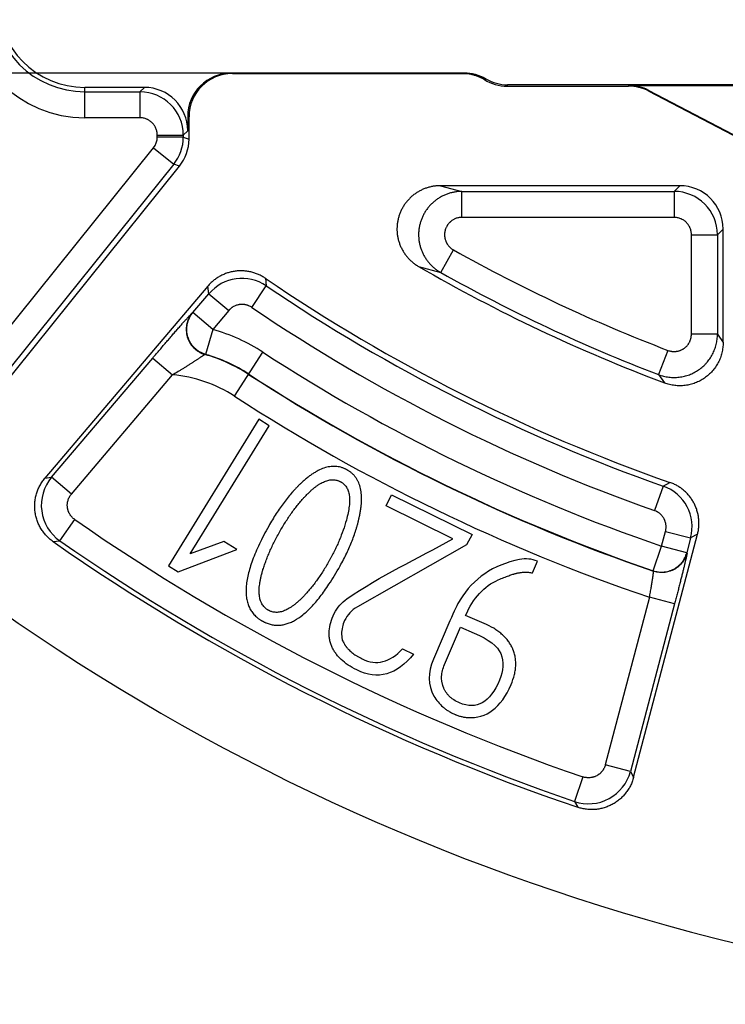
# Model space of a CAD drawing. Header units: millimetres. Extents: x 0 to 210, y 0 to 297.
# Tile 63 of 89: x 128.41 to 132.48, y 140.7 to 146.38. Entities that reach past the tile are written whole.
import ezdxf
from ezdxf.enums import TextEntityAlignment as Align

# ---------------------------------------------------------------- set-up
doc = ezdxf.new("R2010")
doc.units = ezdxf.units.MM
doc.header["$LTSCALE"] = 19.36
doc.layers.get('0').update_dxf_attribs({"linetype": 'CONTINUOUS'})
doc.layers.add('Z_DIM_2D', color=7, linetype='CONTINUOUS')
doc.styles.add('TEXTSTYLE_3', font='helveticaneueltw1g-ltcn.otf')
doc.styles.add('TEXTSTYLE_4', font='gdt', dxfattribs={"width": 0.7})
doc.dimstyles.new('DIMSTYLE_1', dxfattribs={"dimtxt": 2.1, "dimasz": 3.5, "dimexe": 1.5, "dimexo": 0, "dimgap": 0.525, "dimtad": 1, "dimlfac": 2, "dimdsep": 46, "dimtxsty": 'TEXTSTYLE_3', "dimblk": '_FILLED', "dimblk1": '_FILLED', "dimblk2": '_FILLED', "dimcen": 0.09, "dimclrt": 5, "dimazin": 2, "dimtol": 1, "dimtp": 0.15, "dimtm": 0.15, "dimtfac": 1, "dimtofl": 0, "dimtmove": 0, "dimatfit": 3, "dimldrblk": '_FILLED', "dimfxl": 0, "dimtolj": 1, "dimarcsym": 0})

# ---------------------------------------------------------------- blocks, each defined once
blk = doc.blocks.new('*D10')
at = {"layer": 'Z_DIM_2D', "color": 2, "linetype": 'Continuous', "transparency": 16777216}
for p, q in [((129.6329, 160.3251), (119.2996, 160.3251)), ((120.7996, 160.3251), (120.7996, 153.2001)), ((120.7996, 146.0751), (120.7996, 153.2001)), ((129.6329, 146.0751), (119.2996, 146.0751))]:
    blk.add_line(p, q, dxfattribs=at)
at = {"layer": 'Z_DIM_2D', "color": 5, "linetype": 'Continuous', "transparency": 16777216}
for s, height, style, p in [('0.15', 1.47, 'TEXTSTYLE_3', (119.9596, 156.5258)), ('`', 1.47, 'TEXTSTYLE_4', (119.9596, 153.9405)), ('28.5', 2.1, 'TEXTSTYLE_3', (120.2746, 150.6148))]:
    blk.add_text(s, height=height, rotation=90, dxfattribs=dict(at, style=style)).set_placement(p, align=Align.CENTER)
blk = doc.blocks.new('_FILLED')
at = {"color": 0, "linetype": 'ByBlock'}
blk.add_solid([(0, 0), (-1, 0.125), (-1, -0.125)], dxfattribs=at)
blk = doc.blocks.new('_NONE')

msp = doc.modelspace()

# ---------------------------------------------------------------- linework, layer by layer
at = {"color": 9, "linetype": 'Continuous'}
for p, q in [((129.6329, 146.0751), (129.6405, 146.0728)), ((131.0936, 146.0375), (131.1026, 146.0413)), ((131.228, 146.0076), (131.2253, 146.0001)), ((128.7904, 145.8171), (128.7904, 145.9925)), ((128.7904, 145.9671), (129.1075, 145.9671)), ((129.1075, 145.9671), (129.1329, 145.9925)), ((129.1075, 145.9671), (129.1075, 145.8171)), ((131.9258, 146.0001), (131.9266, 146.0035)), ((132.0426, 145.975), (132.0417, 145.9715)), ((129.1075, 145.8171), (128.7904, 145.8171)), ((129.3904, 145.8228), (129.3828, 145.8251)), ((129.3828, 145.7425), (129.3575, 145.7171)), ((129.2075, 145.7171), (129.3575, 145.7171)), ((129.2075, 145.706), (129.2075, 145.7171)), ((129.3575, 145.706), (129.2075, 145.706)), ((129.3575, 145.7171), (129.3575, 145.706)), ((129.3575, 145.706), (129.3904, 145.6945)), ((128.0119, 144.1825), (129.1855, 145.6434)), ((129.1855, 145.6434), (129.3024, 145.5495)), ((129.3024, 145.5495), (128.1289, 144.0886)), ((129.3354, 145.5379), (129.3024, 145.5495)), ((130.84, 145.4251), (130.9643, 145.3921)), ((130.9643, 145.3921), (132.188, 145.3921)), ((130.9643, 145.2421), (130.9643, 145.3921)), ((132.188, 145.3921), (132.2209, 145.4251)), ((132.188, 145.3921), (132.188, 145.2421)), ((132.188, 145.2421), (130.9643, 145.2421)), ((132.4709, 145.1751), (132.438, 145.1421)), ((132.288, 145.1421), (132.438, 145.1421)), ((132.288, 144.5681), (132.288, 145.1421)), ((132.438, 145.1421), (132.438, 144.5681)), ((130.8418, 144.9242), (130.9153, 145.055)), ((130.7147, 144.9588), (130.8418, 144.9242)), ((129.8306, 144.8905), (129.8359, 144.847)), ((129.5052, 144.8016), (129.4992, 144.8455)), ((129.7519, 144.7228), (129.8359, 144.847)), ((129.4129, 144.6928), (129.5052, 144.8016)), ((129.5052, 144.8016), (129.6196, 144.7047)), ((129.6196, 144.7047), (129.5273, 144.5958)), ((129.4096, 144.6918), (129.4129, 144.6928)), ((129.5273, 144.5958), (129.4129, 144.6928)), ((129.5273, 144.5958), (129.4857, 144.4517)), ((132.438, 144.5681), (132.288, 144.5681)), ((132.438, 144.5681), (132.4709, 144.5204)), ((132.1523, 144.4747), (132.0987, 144.3347)), ((128.5978, 143.7421), (129.1813, 144.4304)), ((129.1813, 144.4304), (129.2957, 144.3335)), ((129.4857, 144.4517), (129.4829, 144.4506)), ((129.6525, 144.2105), (129.8169, 144.4636)), ((128.7122, 143.6451), (129.2957, 144.3335)), ((132.0987, 144.3347), (132.1328, 144.2865)), ((128.5595, 143.7371), (128.5978, 143.7421)), ((128.7122, 143.6451), (128.5978, 143.7421)), ((132.1252, 143.691), (132.0751, 143.5496)), ((132.1252, 143.691), (132.1641, 143.7123)), ((128.6455, 143.3753), (128.7313, 143.4984)), ((132.1161, 143.3446), (132.1385, 143.43)), ((132.1385, 143.43), (132.2835, 143.3918)), ((132.2835, 143.3918), (132.2611, 143.3065)), ((132.3231, 143.4128), (132.2835, 143.3918)), ((128.6068, 143.3707), (128.6455, 143.3753)), ((132.0675, 143.2028), (132.1161, 143.3446)), ((132.2611, 143.3065), (132.1161, 143.3446)), ((132.2611, 143.3065), (132.2624, 143.3041)), ((132.0675, 143.2028), (132.0688, 143.2004)), ((132.0458, 143.0498), (131.7914, 142.082)), ((132.1908, 143.0116), (132.0458, 143.0498)), ((132.1908, 143.0116), (131.9364, 142.0439)), ((131.9364, 142.0439), (131.7914, 142.082)), ((131.9364, 142.0439), (131.9544, 142.0103)), ((131.6623, 142.0128), (131.6137, 141.8709)), ((131.6137, 141.8709), (131.6323, 141.8372))]:
    msp.add_line(p, q, dxfattribs=at)
at = {"color": 6, "linetype": 'Continuous'}
for p, q in [((130.9772, 146.0751), (129.6329, 146.0751)), ((129.6405, 146.0728), (130.9955, 146.0728)), ((139.1279, 146.0076), (131.228, 146.0076)), ((129.1329, 145.9925), (128.7904, 145.9925)), ((131.2253, 146.0001), (131.9258, 146.0001)), ((131.9266, 146.0035), (134.0735, 146.0035)), ((132.0417, 145.9715), (132.9422, 145.4998)), ((132.0426, 145.975), (132.9468, 145.5014)), ((129.3828, 145.8251), (129.3828, 145.7425)), ((129.3904, 145.6945), (129.3904, 145.8228)), ((128.1334, 144.0417), (129.3354, 145.5379)), ((132.2209, 145.4251), (130.84, 145.4251)), ((132.4709, 144.5204), (132.4709, 145.1751)), ((129.4992, 144.8455), (128.5595, 143.7371)), ((129.793, 144.0766), (129.2717, 143.2304)), ((129.8533, 144.0385), (129.793, 144.0766)), ((129.3979, 143.2993), (129.8533, 144.0385)), ((130.5267, 143.5771), (130.5582, 143.641)), ((130.5582, 143.641), (131.0236, 143.4118)), ((130.9124, 143.3872), (130.5267, 143.5771)), ((131.0236, 143.4118), (130.9908, 143.352)), ((131.9544, 142.0103), (132.3231, 143.4128)), ((129.5918, 143.3716), (129.3979, 143.2993)), ((129.6656, 143.3262), (129.5918, 143.3716)), ((130.9908, 143.352), (130.3613, 142.9948)), ((129.3278, 143.1958), (129.6656, 143.3262)), ((129.2717, 143.2304), (129.3278, 143.1958)), ((131.3707, 143.1899), (131.3997, 143.2575)), ((131.0922, 142.8983), (130.9858, 142.944)), ((130.895, 142.9129), (130.8001, 142.6918)), ((130.2705, 142.838), (130.2744, 142.8027)), ((130.8643, 142.6609), (130.9568, 142.8764)), ((130.9568, 142.8764), (131.0357, 142.8425)), ((130.6219, 142.7521), (130.6858, 142.7206))]:
    msp.add_line(p, q, dxfattribs=at)
for centre, radius, start, end in [((135.4904, 153.2), 12.5, 210, 15.42057), ((128.7904, 146.5001), 0.5076, 180, 270), ((131.2253, 146.25), 0.25, 238.218, 270.0002), ((131.228, 146.2576), 0.25, 239.9108, 270.0002), ((131.9258, 145.7501), 0.25, 62.3544, 90.0001), ((131.9266, 145.7536), 0.25, 62.3544, 90.0001), ((135.4904, 153.2001), 9.525, 239.908, 249.35939), ((135.4904, 153.2001), 10.054, 235.74006, 250.67956), ((135.4904, 153.2001), 10.2369, 235.90444, 250.511), ((135.4904, 153.2001), 10.4171, 237, 251.09931), ((135.4904, 153.2001), 12, 234.9958, 251.24572)]:
    msp.add_arc(centre, radius, start, end, dxfattribs=at)
at = {"color": 9, "linetype": 'Continuous'}
for centre, radius, start, end in [((128.7904, 146.5001), 0.6829, 180, 270), ((128.7904, 146.5001), 0.5329, 180, 270), ((129.1075, 145.7171), 0.25, 0.0112, 89.9888), ((129.1075, 145.706), 0.1, 321.2245, 0.0002), ((129.1075, 145.7061), 0.25, 321.2284, 359.9963), ((132.1879, 145.1421), 0.25, 0.0112, 89.9888), ((135.4904, 153.2001), 9.3421, 240.6768, 249.06389), ((135.4904, 153.2001), 9.4921, 240.6768, 249.06389), ((129.6958, 144.6399), 0.25, 55.9143, 139.701), ((135.4904, 153.2001), 10.087, 235.90444, 250.511), ((129.2271, 143.5553), 1.0829, 57, 73.9063), ((129.2271, 143.5553), 0.9311, 57, 74.0568), ((129.2271, 143.5553), 0.9329, 57, 73.9063), ((129.2271, 143.5553), 0.7811, 57, 84.96), ((135.4904, 153.2001), 10.5689, 237, 251.11018), ((135.4904, 153.2001), 10.5671, 237, 251.09931), ((135.4904, 153.2001), 10.7189, 237, 251.2544), ((128.7885, 143.5804), 0.25, 139.7234, 235.1226), ((132.0417, 143.4554), 0.25, 345.2819, 70.5008), ((135.4904, 153.2001), 11.8241, 235.13499, 251.10956), ((135.4904, 153.2001), 11.974, 235.13499, 251.10956), ((131.6946, 142.1075), 0.25, 251.1217, 345.2596)]:
    msp.add_arc(centre, radius, start, end, dxfattribs=at)
at = {"color": 7, "linetype": 'Continuous'}
for centre, radius, start, end in [((130.9772, 145.8248), 0.2503, 59.9125, 90.0011), ((130.9618, 145.8248), 0.2503, 63.9225, 82.2645), ((130.9627, 145.8315), 0.2434, 81.9616, 82.2652), ((130.9618, 145.8249), 0.2502, 58.218, 63.922), ((130.9627, 145.8265), 0.2483, 62.721, 63.9269), ((130.9617, 145.8246), 0.2505, 62.4229, 62.7222), ((130.9617, 145.8245), 0.2506, 59.722, 62.4236), ((130.962, 145.8251), 0.2499, 58.2179, 59.7217), ((128.7503, 143.5754), 0.2501, 139.711, 140.0106), ((128.7453, 143.5796), 0.2436, 139.7102, 140.0186), ((128.7502, 143.5755), 0.25, 234.697, 234.9958), ((128.7458, 143.5692), 0.2422, 234.6877, 234.9969), ((131.7126, 142.0739), 0.25, 344.973, 345.2717), ((131.7202, 142.0719), 0.2422, 344.9637, 345.2729), ((131.7127, 142.0739), 0.25, 251.2457, 251.5461), ((131.7109, 142.0686), 0.2444, 251.245, 251.553)]:
    msp.add_arc(centre, radius, start, end, dxfattribs=at)
at = {"color": 6, "linetype": 'Continuous'}
for centre, major_axis, ratio, start_param, end_param in [((129.6329, 145.825), (0.2395, -0.0718), 0.999834, 1.862273, 3.432978), ((129.6405, 145.8228), (0.2395, -0.0718), 0.999834, 1.862273, 3.432978), ((129.1328, 145.7424), (0.1768, 0.1768), 0.999695, -0.785246, 0.785246), ((129.1404, 145.6945), (0.2359, -0.083), 0.999829, -0.338325, 0.338325), ((132.2209, 145.175), (0.1768, 0.1768), 0.999695, -0.785246, 0.785246)]:
    msp.add_ellipse(centre, major_axis=major_axis, ratio=ratio, start_param=start_param, end_param=end_param, dxfattribs=at)
at = {"color": 7, "linetype": 'Continuous'}
for points, knots in [([(130.9772, 146.0751), (130.9881, 146.0751), (131.0045, 146.0739), (131.0262, 146.0703), (131.0395, 146.0672), (131.05, 146.0642), (131.0579, 146.0617), (131.0656, 146.059), (131.0732, 146.0559), (131.0808, 146.0527), (131.0907, 146.048), (131.0979, 146.0441), (131.1026, 146.0413)], [0, 0, 0, 0, 0.249885, 0.374896, 0.499907, 0.562421, 0.624935, 0.687448, 0.749962, 0.812476, 0.874989, 1, 1, 1, 1]), ([(130.9968, 146.0726), (131.0033, 146.0717), (131.0162, 146.0693), (131.0353, 146.0643), (131.0539, 146.0578), (131.0659, 146.0525), (131.0718, 146.0496)], [0, 0, 0, 0, 0.249999, 0.5, 0.750001, 1, 1, 1, 1]), ([(128.6057, 143.3715), (128.6022, 143.374), (128.5953, 143.3791), (128.5854, 143.3874), (128.5759, 143.3961), (128.5639, 143.4084), (128.5501, 143.425), (128.538, 143.4428), (128.5295, 143.4578), (128.5237, 143.4694), (128.5186, 143.4812), (128.5125, 143.4973), (128.5065, 143.518), (128.5018, 143.5434), (128.4999, 143.5692), (128.5004, 143.5907), (128.5022, 143.6079), (128.5042, 143.6206), (128.5069, 143.6333), (128.5113, 143.6499), (128.5184, 143.6702), (128.5276, 143.6897), (128.5361, 143.7047), (128.543, 143.7156), (128.5506, 143.7261), (128.5559, 143.7328), (128.5587, 143.7361)], [0, 0, 0, 0, 0.031255, 0.06251, 0.093766, 0.125021, 0.18751, 0.25, 0.281255, 0.31251, 0.343766, 0.375021, 0.43751, 0.5, 0.56249, 0.624979, 0.656234, 0.68749, 0.718745, 0.75, 0.81249, 0.874979, 0.906234, 0.93749, 0.968745, 1, 1, 1, 1]), ([(131.9541, 142.0091), (131.953, 142.005), (131.9506, 141.9968), (131.9464, 141.9848), (131.9415, 141.973), (131.9343, 141.9576), (131.9238, 141.9392), (131.9114, 141.9218), (131.9005, 141.9088), (131.8919, 141.8995), (131.8828, 141.8905), (131.87, 141.8793), (131.8531, 141.8665), (131.8312, 141.8533), (131.8082, 141.8424), (131.7881, 141.8353), (131.7717, 141.8309), (131.7593, 141.8282), (131.7467, 141.8261), (131.7298, 141.8242), (131.7086, 141.8235), (131.6874, 141.8249), (131.6706, 141.8274), (131.6581, 141.8298), (131.6457, 141.8329), (131.6376, 141.8354), (131.6336, 141.8368)], [0, 0, 0, 0, 0.031255, 0.06251, 0.093765, 0.12502, 0.18751, 0.25, 0.281255, 0.31251, 0.343765, 0.37502, 0.43751, 0.5, 0.56249, 0.62498, 0.656235, 0.68749, 0.718745, 0.75, 0.81249, 0.87498, 0.906235, 0.93749, 0.968745, 1, 1, 1, 1])]:
    msp.add_open_spline(points, degree=3, knots=knots, dxfattribs=at)
at = {"color": 6, "linetype": 'Continuous'}
for points, knots in [([(130.9955, 146.0728), (130.9954, 146.0729), (130.9951, 146.0731), (130.9948, 146.0733), (130.9945, 146.0735), (130.994, 146.0737), (130.9935, 146.0739), (130.9929, 146.074), (130.9921, 146.0742), (130.9912, 146.0743), (130.99, 146.0745), (130.9885, 146.0747), (130.9865, 146.0748), (130.9842, 146.0749), (130.9818, 146.075), (130.9795, 146.075), (130.9779, 146.0751), (130.9772, 146.0751)], [0, 0, 0, 0, 0.031131, 0.046755, 0.062381, 0.093626, 0.124878, 0.156131, 0.187386, 0.24989, 0.312398, 0.374907, 0.499922, 0.62494, 0.74996, 0.87498, 1, 1, 1, 1]), ([(130.84, 145.4251), (130.8332, 145.4251), (130.823, 145.4246), (130.8094, 145.4232), (130.7959, 145.4213), (130.7792, 145.4179), (130.7629, 145.4131), (130.75, 145.4084), (130.7374, 145.4033), (130.722, 145.3959), (130.7044, 145.3855), (130.6876, 145.3738), (130.6719, 145.3607), (130.6573, 145.3463), (130.6439, 145.3309), (130.6318, 145.3144), (130.6211, 145.2969), (130.6119, 145.2786), (130.6042, 145.2597), (130.5981, 145.2401), (130.5936, 145.2202), (130.5907, 145.1999), (130.5895, 145.1795), (130.59, 145.159), (130.5922, 145.1386), (130.596, 145.1185), (130.6015, 145.0988), (130.6085, 145.0796), (130.6171, 145.061), (130.6272, 145.0432), (130.6368, 145.0291), (130.6452, 145.0183), (130.6539, 145.0079), (130.6657, 144.9955), (130.6784, 144.9842), (130.6891, 144.9757), (130.7002, 144.9677), (130.7088, 144.9622), (130.7147, 144.9588)], [0, 0, 0, 0, 0.031249, 0.046877, 0.062505, 0.093754, 0.125003, 0.140631, 0.156259, 0.187508, 0.218758, 0.250007, 0.281256, 0.312505, 0.343754, 0.375003, 0.406253, 0.437502, 0.468751, 0.5, 0.531249, 0.562498, 0.593747, 0.624997, 0.656246, 0.687495, 0.718744, 0.749993, 0.781242, 0.812492, 0.843741, 0.859369, 0.874997, 0.906246, 0.937495, 0.953123, 0.968751, 1, 1, 1, 1]), ([(129.8306, 144.8905), (129.8274, 144.8926), (129.821, 144.8968), (129.8111, 144.9026), (129.801, 144.9079), (129.7871, 144.9144), (129.7693, 144.9213), (129.751, 144.9265), (129.736, 144.9297), (129.721, 144.9321), (129.7019, 144.9339), (129.679, 144.934), (129.6562, 144.9319), (129.6336, 144.9278), (129.6116, 144.9217), (129.5937, 144.9149), (129.5799, 144.9085), (129.5663, 144.9014), (129.55, 144.8915), (129.5346, 144.8801), (129.523, 144.8702), (129.5147, 144.8624), (129.5067, 144.8542), (129.5016, 144.8484), (129.4992, 144.8455)], [0, 0, 0, 0, 0.031255, 0.06251, 0.093765, 0.12502, 0.187514, 0.250008, 0.281263, 0.312518, 0.375012, 0.437506, 0.5, 0.562494, 0.624988, 0.687482, 0.718737, 0.749992, 0.812486, 0.87498, 0.906235, 0.93749, 0.968745, 1, 1, 1, 1]), ([(132.4709, 144.5204), (132.4709, 144.5154), (132.4706, 144.5053), (132.4692, 144.4903), (132.467, 144.4753), (132.4638, 144.4606), (132.4598, 144.446), (132.4548, 144.4318), (132.4491, 144.4178), (132.4425, 144.4043), (132.4351, 144.3911), (132.4269, 144.3784), (132.418, 144.3663), (132.4083, 144.3547), (132.398, 144.3437), (132.387, 144.3333), (132.3754, 144.3236), (132.3633, 144.3147), (132.3506, 144.3065), (132.3375, 144.299), (132.3239, 144.2924), (132.31, 144.2866), (132.2957, 144.2817), (132.2812, 144.2776), (132.2664, 144.2744), (132.2515, 144.2721), (132.2365, 144.2707), (132.2214, 144.2703), (132.2063, 144.2707), (132.1913, 144.272), (132.1764, 144.2743), (132.1616, 144.2774), (132.1471, 144.2814), (132.1375, 144.2847), (132.1328, 144.2865)], [0, 0, 0, 0, 0.03125, 0.0625, 0.09375, 0.125, 0.15625, 0.1875, 0.21875, 0.25, 0.28125, 0.3125, 0.34375, 0.375, 0.40625, 0.4375, 0.46875, 0.5, 0.53125, 0.5625, 0.59375, 0.625, 0.65625, 0.6875, 0.71875, 0.75, 0.78125, 0.8125, 0.84375, 0.875, 0.90625, 0.9375, 0.96875, 1, 1, 1, 1]), ([(130.2617, 143.2307), (130.2754, 143.2553), (130.2944, 143.2919), (130.3164, 143.34), (130.3312, 143.3758), (130.3422, 143.4054), (130.3501, 143.4289), (130.3556, 143.4464), (130.3607, 143.4639), (130.3647, 143.4784), (130.3676, 143.49), (130.3697, 143.4986), (130.3716, 143.5072), (130.3734, 143.5151), (130.3748, 143.5222), (130.3765, 143.5306), (130.3783, 143.541), (130.3803, 143.5531), (130.3825, 143.5689), (130.3844, 143.5879), (130.3855, 143.6097), (130.3854, 143.6303), (130.3836, 143.6564), (130.3783, 143.6862), (130.3689, 143.7123), (130.3589, 143.731), (130.3502, 143.7439), (130.3403, 143.7557), (130.331, 143.7646), (130.323, 143.7712), (130.3167, 143.7758), (130.3112, 143.7795), (130.3066, 143.7822), (130.303, 143.7843), (130.2994, 143.7863), (130.2944, 143.7888), (130.2882, 143.7918), (130.2806, 143.7949), (130.2705, 143.7984), (130.2577, 143.8019), (130.2421, 143.8044), (130.2262, 143.8052), (130.2048, 143.8042), (130.1774, 143.7988), (130.1491, 143.7879), (130.126, 143.776), (130.1083, 143.7654), (130.0904, 143.7532), (130.0753, 143.7417), (130.063, 143.7317), (130.0538, 143.7237), (130.046, 143.7168), (130.0397, 143.711), (130.0345, 143.7061), (130.0288, 143.7006), (130.0204, 143.6925), (130.0101, 143.682), (129.9979, 143.669), (129.9817, 143.6511), (129.9618, 143.6276), (129.9384, 143.5977), (129.9156, 143.566), (129.8858, 143.5215), (129.8642, 143.4856), (129.8502, 143.4605)], [0, 0, 0, 0, 0.049237, 0.073855, 0.098473, 0.123091, 0.135401, 0.14771, 0.160019, 0.172328, 0.178483, 0.184637, 0.190792, 0.196946, 0.201526, 0.206106, 0.215266, 0.224426, 0.233586, 0.251905, 0.270225, 0.288545, 0.306864, 0.343504, 0.380143, 0.398463, 0.416782, 0.435102, 0.453422, 0.462581, 0.471741, 0.480901, 0.485481, 0.490061, 0.494843, 0.499626, 0.509191, 0.518756, 0.528321, 0.547452, 0.566582, 0.585712, 0.604842, 0.643103, 0.681363, 0.700494, 0.719624, 0.738754, 0.757885, 0.76745, 0.777015, 0.78658, 0.791363, 0.796145, 0.802516, 0.808886, 0.821627, 0.834368, 0.847109, 0.872591, 0.898073, 0.923554, 0.949036, 1, 1, 1, 1]), ([(129.9121, 143.4251), (129.9234, 143.4453), (129.9407, 143.4745), (129.9644, 143.511), (129.9825, 143.5372), (130.0009, 143.5622), (130.0165, 143.582), (130.0291, 143.5973), (130.0387, 143.6084), (130.0467, 143.6174), (130.0531, 143.6245), (130.0576, 143.6294), (130.0618, 143.6339), (130.067, 143.6392), (130.0733, 143.6457), (130.0809, 143.6532), (130.0909, 143.6626), (130.1031, 143.6735), (130.1175, 143.6852), (130.1315, 143.6955), (130.1498, 143.7073), (130.1718, 143.7185), (130.1928, 143.7251), (130.2089, 143.7276), (130.2208, 143.728), (130.2323, 143.7271), (130.2416, 143.7253), (130.2489, 143.7231), (130.2543, 143.7211), (130.2588, 143.7191), (130.2623, 143.7174), (130.265, 143.716), (130.2675, 143.7146), (130.2708, 143.7126), (130.2748, 143.7099), (130.2793, 143.7064), (130.285, 143.7015), (130.2915, 143.6947), (130.2981, 143.6854), (130.3038, 143.6751), (130.3099, 143.6601), (130.3149, 143.6387), (130.3169, 143.609), (130.3148, 143.5752), (130.3086, 143.5374), (130.3018, 143.5095), (130.2978, 143.495)], [0, 0, 0, 0, 0.059708, 0.089561, 0.119415, 0.149269, 0.179123, 0.19405, 0.208977, 0.223904, 0.231367, 0.238831, 0.244812, 0.250794, 0.262758, 0.274721, 0.286685, 0.310612, 0.334539, 0.358467, 0.382394, 0.430248, 0.478102, 0.50203, 0.525957, 0.549884, 0.573811, 0.585775, 0.597738, 0.609702, 0.615684, 0.621666, 0.627577, 0.633489, 0.645312, 0.657134, 0.668957, 0.692603, 0.716249, 0.739895, 0.763541, 0.810833, 0.858125, 0.905416, 0.952708, 1, 1, 1, 1]), ([(132.3231, 143.4128), (132.3241, 143.4166), (132.3259, 143.4241), (132.3281, 143.4356), (132.3297, 143.4471), (132.3312, 143.4626), (132.3316, 143.482), (132.3303, 143.5014), (132.3281, 143.5168), (132.326, 143.5282), (132.3233, 143.5395), (132.319, 143.5545), (132.3124, 143.5727), (132.3024, 143.5938), (132.2906, 143.6139), (132.2791, 143.6296), (132.2692, 143.6415), (132.2613, 143.65), (132.253, 143.6582), (132.2414, 143.6686), (132.2261, 143.6806), (132.2098, 143.6911), (132.1962, 143.6985), (132.1857, 143.7036), (132.175, 143.7082), (132.1677, 143.711), (132.1641, 143.7123)], [0, 0, 0, 0, 0.031254, 0.062508, 0.093763, 0.125017, 0.187508, 0.25, 0.281254, 0.312508, 0.343763, 0.375017, 0.437508, 0.5, 0.562492, 0.624983, 0.656237, 0.687492, 0.718746, 0.75, 0.812492, 0.874983, 0.906237, 0.937492, 0.968746, 1, 1, 1, 1]), ([(129.8502, 143.4605), (129.83, 143.4244), (129.7944, 143.3554), (129.7548, 143.262), (129.7335, 143.1925), (129.7234, 143.1418), (129.7193, 143.1063), (129.7188, 143.0733), (129.7217, 143.0428), (129.7282, 143.0147), (129.7381, 142.9892), (129.7493, 142.97), (129.7601, 142.9558), (129.769, 142.9458), (129.7788, 142.9365), (129.7876, 142.9292), (129.7952, 142.9237), (129.8011, 142.9197), (129.8062, 142.9165), (129.8103, 142.9141), (129.8134, 142.9123), (129.8163, 142.9107), (129.82, 142.9087), (129.8247, 142.9064), (129.8303, 142.9038), (129.8378, 142.9006), (129.8472, 142.8971), (129.8585, 142.8937), (129.8699, 142.8911), (129.8852, 142.8887), (129.9044, 142.8877), (129.9276, 142.8897), (129.9511, 142.8949), (129.9748, 142.9034), (130.0067, 142.9189), (130.047, 142.9464), (130.0963, 142.9922), (130.1465, 143.0509), (130.1805, 143.0987), (130.1976, 143.1247)], [0, 0, 0, 0, 0.066975, 0.13395, 0.200925, 0.234413, 0.2679, 0.301388, 0.334875, 0.368363, 0.401851, 0.435338, 0.452082, 0.468826, 0.485569, 0.502313, 0.510685, 0.519057, 0.527429, 0.531615, 0.535801, 0.539427, 0.543054, 0.550307, 0.55756, 0.564813, 0.579319, 0.593826, 0.608332, 0.622838, 0.651851, 0.680863, 0.709875, 0.738888, 0.7679, 0.825925, 0.88395, 0.941975, 1, 1, 1, 1]), ([(130.2978, 143.495), (130.2923, 143.4754), (130.2801, 143.4365), (130.2616, 143.3882), (130.2448, 143.3497), (130.2313, 143.321), (130.2192, 143.2971), (130.2103, 143.2804), (130.2051, 143.2708), (130.2013, 143.2641), (130.1989, 143.2597), (130.1977, 143.2577)], [0, 0, 0, 0, 0.24359, 0.487179, 0.608974, 0.730769, 0.852564, 0.913461, 0.94391, 0.974359, 1, 1, 1, 1]), ([(130.1977, 143.2577), (130.1867, 143.2383), (130.1699, 143.2102), (130.1468, 143.175), (130.1292, 143.1497), (130.1113, 143.1256), (130.0961, 143.1065), (130.0839, 143.0917), (130.0746, 143.081), (130.0669, 143.0722), (130.0607, 143.0654), (130.0562, 143.0606), (130.0521, 143.0563), (130.047, 143.0509), (130.0406, 143.0445), (130.0331, 143.0371), (130.0231, 143.0277), (130.0108, 143.0168), (129.9964, 143.0052), (129.9823, 142.9949), (129.964, 142.9831), (129.9418, 142.9718), (129.9206, 142.9652), (129.9044, 142.9627), (129.8925, 142.9622), (129.8809, 142.9631), (129.8716, 142.965), (129.8643, 142.9673), (129.8588, 142.9693), (129.8544, 142.9713), (129.8509, 142.9731), (129.8482, 142.9745), (129.8456, 142.976), (129.8422, 142.9781), (129.8381, 142.9809), (129.8334, 142.9845), (129.8276, 142.9896), (129.8209, 142.9966), (129.814, 143.0061), (129.8081, 143.0165), (129.8017, 143.0316), (129.7963, 143.0531), (129.7945, 143.0778), (129.7951, 143.0996), (129.7966, 143.1169), (129.7991, 143.1351), (129.8027, 143.1544), (129.8065, 143.1712), (129.8101, 143.1852), (129.8127, 143.1945), (129.815, 143.2026), (129.8177, 143.2115), (129.8212, 143.2226), (129.8257, 143.2362), (129.8321, 143.2545), (129.8409, 143.2776), (129.8527, 143.306), (129.8656, 143.3349), (129.8846, 143.3742), (129.9006, 143.4045), (129.9121, 143.4251)], [0, 0, 0, 0, 0.046562, 0.069844, 0.093125, 0.116406, 0.139687, 0.151328, 0.162969, 0.174609, 0.18043, 0.18625, 0.191052, 0.195854, 0.205459, 0.215063, 0.224668, 0.243877, 0.263086, 0.282295, 0.301504, 0.339922, 0.378341, 0.39755, 0.416759, 0.435968, 0.455177, 0.464781, 0.474386, 0.48399, 0.488793, 0.493595, 0.498513, 0.503431, 0.513267, 0.523103, 0.532939, 0.552611, 0.572283, 0.591955, 0.611627, 0.65097, 0.690314, 0.709986, 0.729658, 0.74933, 0.769002, 0.788674, 0.79851, 0.808346, 0.814335, 0.820324, 0.832303, 0.844281, 0.856259, 0.880216, 0.904173, 0.92813, 0.952086, 1, 1, 1, 1]), ([(131.1743, 143.1499), (131.1858, 143.155), (131.202, 143.1618), (131.2214, 143.1694), (131.2348, 143.1743), (131.2471, 143.1786), (131.2564, 143.1816), (131.2633, 143.1837), (131.2682, 143.1852), (131.2721, 143.1862), (131.275, 143.187), (131.2775, 143.1876), (131.2804, 143.1883), (131.2846, 143.1893), (131.2899, 143.1904), (131.2962, 143.1915), (131.3045, 143.1928), (131.3146, 143.194), (131.3265, 143.1946), (131.338, 143.1946), (131.353, 143.1935), (131.3637, 143.1916), (131.3707, 143.1899)], [0, 0, 0, 0, 0.098551, 0.147826, 0.197102, 0.246377, 0.295653, 0.320291, 0.344928, 0.369566, 0.381885, 0.394204, 0.413135, 0.432066, 0.469928, 0.507791, 0.545653, 0.621377, 0.697102, 0.772826, 0.848551, 1, 1, 1, 1]), ([(130.3584, 142.6298), (130.3402, 142.6388), (130.3069, 142.6579), (130.273, 142.6846), (130.2505, 142.7077), (130.2359, 142.7259), (130.2257, 142.7418), (130.2186, 142.7549), (130.2138, 142.7652), (130.2096, 142.7758), (130.2047, 142.7904), (130.2005, 142.8091), (130.1981, 142.832), (130.1987, 142.8634), (130.2063, 142.904), (130.2197, 142.9379), (130.2283, 142.9553)], [0, 0, 0, 0, 0.121674, 0.243348, 0.304185, 0.365022, 0.425858, 0.456277, 0.486695, 0.518777, 0.550858, 0.615022, 0.679185, 0.743348, 0.871674, 1, 1, 1, 1]), ([(131.2476, 142.5456), (131.2561, 142.5653), (131.2658, 142.5941), (131.2729, 142.6311), (131.2752, 142.658), (131.2746, 142.6841), (131.2716, 142.7053), (131.2677, 142.7218), (131.2641, 142.734), (131.2605, 142.744), (131.2572, 142.7519), (131.2537, 142.7596), (131.2491, 142.7688), (131.2429, 142.7795), (131.2362, 142.7899), (131.2263, 142.8034), (131.2125, 142.8195), (131.1934, 142.8376), (131.1719, 142.8546), (131.1399, 142.8757), (131.1122, 142.8897), (131.0922, 142.8983)], [0, 0, 0, 0, 0.128014, 0.192022, 0.256029, 0.320036, 0.384043, 0.416047, 0.44805, 0.480054, 0.496056, 0.512057, 0.542554, 0.57305, 0.603547, 0.634043, 0.695036, 0.756029, 0.817022, 0.878014, 1, 1, 1, 1]), ([(130.2744, 142.8027), (130.2763, 142.7988), (130.2801, 142.7914), (130.2845, 142.7833), (130.288, 142.7774), (130.2906, 142.7732), (130.2927, 142.77), (130.2943, 142.7676), (130.2958, 142.7655), (130.2975, 142.7632), (130.3003, 142.7596), (130.3038, 142.7552), (130.3084, 142.7501), (130.3149, 142.7435), (130.3236, 142.7355), (130.3351, 142.7264), (130.3475, 142.7177), (130.3653, 142.7066), (130.3798, 142.6988), (130.3899, 142.6938)], [0, 0, 0, 0, 0.060288, 0.120575, 0.150719, 0.180863, 0.211007, 0.226079, 0.24115, 0.264864, 0.288579, 0.336007, 0.383435, 0.430863, 0.525719, 0.620575, 0.715431, 0.810288, 1, 1, 1, 1]), ([(130.9504, 142.4397), (130.9388, 142.4447), (130.9228, 142.4531), (130.9046, 142.4664), (130.8923, 142.4772), (130.8815, 142.4891), (130.8736, 142.4997), (130.868, 142.5087), (130.8642, 142.5157), (130.8613, 142.5217), (130.8591, 142.5266), (130.8575, 142.5304), (130.8561, 142.5342), (130.8543, 142.5392), (130.8523, 142.5456), (130.8504, 142.5533), (130.8484, 142.5637), (130.847, 142.5769), (130.847, 142.593), (130.8488, 142.6094), (130.8533, 142.6318), (130.8593, 142.6491), (130.8643, 142.6609)], [0, 0, 0, 0, 0.125, 0.1875, 0.25, 0.3125, 0.375, 0.40625, 0.4375, 0.46875, 0.484375, 0.5, 0.515625, 0.53125, 0.5625, 0.59375, 0.625, 0.6875, 0.75, 0.8125, 0.875, 1, 1, 1, 1]), ([(130.8032, 142.4795), (130.8103, 142.4675), (130.8259, 142.445), (130.8489, 142.421), (130.8693, 142.4043), (130.8858, 142.393), (130.9004, 142.3845), (130.9127, 142.3784), (130.9205, 142.3749), (130.9268, 142.3723), (130.9328, 142.3699), (130.9405, 142.3671), (130.9498, 142.3641), (130.9623, 142.3606), (130.9782, 142.3572), (130.9911, 142.3557), (130.9975, 142.3552)], [0, 0, 0, 0, 0.170561, 0.341121, 0.426402, 0.511682, 0.596963, 0.639603, 0.682243, 0.702103, 0.721963, 0.761682, 0.801402, 0.841121, 0.920561, 1, 1, 1, 1])]:
    msp.add_open_spline(points, degree=3, knots=knots, dxfattribs=at)
at = {"color": 9, "linetype": 'Continuous'}
for points, knots in [([(129.2075, 145.7171), (129.2075, 145.7204), (129.2073, 145.7253), (129.2065, 145.7318), (129.2054, 145.7383), (129.2034, 145.7462), (129.2006, 145.7539), (129.198, 145.7599), (129.195, 145.7658), (129.1908, 145.7728), (129.1849, 145.7807), (129.1783, 145.788), (129.1711, 145.7946), (129.1632, 145.8004), (129.1561, 145.8046), (129.1503, 145.8076), (129.1443, 145.8102), (129.1366, 145.813), (129.1271, 145.8154), (129.1173, 145.8168), (129.1108, 145.8171), (129.1075, 145.8171)], [0, 0, 0, 0, 0.062496, 0.093754, 0.125012, 0.187508, 0.250005, 0.281262, 0.31252, 0.375016, 0.437513, 0.500009, 0.562506, 0.625002, 0.687499, 0.718756, 0.750014, 0.812511, 0.875007, 0.937504, 1, 1, 1, 1]), ([(130.9643, 145.3921), (130.9574, 145.3921), (130.9472, 145.3917), (130.9335, 145.3903), (130.92, 145.3883), (130.9032, 145.3848), (130.8868, 145.3799), (130.874, 145.3752), (130.8613, 145.37), (130.8459, 145.3625), (130.8282, 145.352), (130.8115, 145.3402), (130.7957, 145.3269), (130.7811, 145.3125), (130.7678, 145.2968), (130.7558, 145.2802), (130.7451, 145.2626), (130.736, 145.2442), (130.7284, 145.2251), (130.7224, 145.2054), (130.718, 145.1853), (130.7153, 145.165), (130.7142, 145.1444), (130.7149, 145.1239), (130.7172, 145.1035), (130.7212, 145.0833), (130.7268, 145.0635), (130.7341, 145.0443), (130.7429, 145.0257), (130.7532, 145.008), (130.7629, 144.9939), (130.7714, 144.9831), (130.7803, 144.9728), (130.7922, 144.9605), (130.8051, 144.9492), (130.816, 144.9409), (130.8271, 144.933), (130.8359, 144.9276), (130.8418, 144.9242)], [0, 0, 0, 0, 0.031236, 0.046857, 0.062479, 0.093718, 0.124958, 0.140583, 0.156208, 0.187452, 0.218699, 0.249948, 0.281199, 0.312452, 0.343707, 0.374964, 0.406222, 0.43748, 0.46874, 0.5, 0.53126, 0.56252, 0.593778, 0.625036, 0.656293, 0.687548, 0.718801, 0.750052, 0.781301, 0.812548, 0.843792, 0.859417, 0.875042, 0.906282, 0.937521, 0.953143, 0.968764, 1, 1, 1, 1]), ([(130.9643, 145.2421), (130.9588, 145.2421), (130.9506, 145.2414), (130.9398, 145.2392), (130.9319, 145.2369), (130.9242, 145.2339), (130.9168, 145.2303), (130.9098, 145.2262), (130.9041, 145.2222), (130.8999, 145.2188), (130.8957, 145.2152), (130.8909, 145.2103), (130.8864, 145.2051), (130.8831, 145.2008), (130.8808, 145.1974), (130.8786, 145.1939), (130.8758, 145.1892), (130.8728, 145.183), (130.8702, 145.1766), (130.8685, 145.1714), (130.8674, 145.1675), (130.8664, 145.1635), (130.8656, 145.1595), (130.865, 145.1554), (130.8644, 145.1499), (130.8641, 145.1445), (130.8642, 145.139), (130.8644, 145.1349), (130.8648, 145.1308), (130.8653, 145.1267), (130.8661, 145.1227), (130.8673, 145.1173), (130.8692, 145.1107), (130.8716, 145.1043), (130.8738, 145.0993), (130.8757, 145.0956), (130.8777, 145.092), (130.8805, 145.0873), (130.8844, 145.0817), (130.8888, 145.0764), (130.8925, 145.0724), (130.8955, 145.0695), (130.8985, 145.0668), (130.9027, 145.0633), (130.9082, 145.0592), (130.9129, 145.0563), (130.9153, 145.055)], [0, 0, 0, 0, 0.062446, 0.093695, 0.124944, 0.156192, 0.187441, 0.218691, 0.249939, 0.265567, 0.281195, 0.312444, 0.343693, 0.359321, 0.374948, 0.390576, 0.406204, 0.437453, 0.468702, 0.48433, 0.499957, 0.515585, 0.531213, 0.546841, 0.562468, 0.593717, 0.609345, 0.624973, 0.640601, 0.656228, 0.671856, 0.687484, 0.718733, 0.749982, 0.76561, 0.781237, 0.796865, 0.812493, 0.843742, 0.874991, 0.890619, 0.906246, 0.921874, 0.937502, 0.968751, 1, 1, 1, 1]), ([(132.288, 145.1421), (132.288, 145.1454), (132.2877, 145.1503), (132.2869, 145.1568), (132.2858, 145.1633), (132.2838, 145.1712), (132.2811, 145.1789), (132.2784, 145.1849), (132.2755, 145.1908), (132.2713, 145.1978), (132.2654, 145.2057), (132.2588, 145.213), (132.2515, 145.2196), (132.2436, 145.2254), (132.2366, 145.2296), (132.2308, 145.2326), (132.2248, 145.2352), (132.2171, 145.238), (132.2075, 145.2404), (132.1978, 145.2418), (132.1913, 145.2421), (132.188, 145.2421)], [0, 0, 0, 0, 0.062496, 0.093754, 0.125012, 0.187508, 0.250005, 0.281262, 0.31252, 0.375016, 0.437513, 0.500009, 0.562506, 0.625002, 0.687499, 0.718756, 0.750014, 0.812511, 0.875007, 0.937504, 1, 1, 1, 1]), ([(129.7519, 144.7228), (129.7494, 144.7245), (129.7441, 144.7277), (129.7373, 144.7311), (129.7317, 144.7334), (129.7274, 144.7349), (129.723, 144.7363), (129.7186, 144.7374), (129.7141, 144.7383), (129.7081, 144.7393), (129.702, 144.7399), (129.6959, 144.74), (129.6913, 144.7399), (129.6868, 144.7396), (129.6822, 144.7391), (129.6777, 144.7384), (129.6718, 144.7371), (129.6644, 144.7351), (129.6559, 144.7318), (129.6477, 144.7278), (129.6411, 144.7238), (129.6362, 144.7203), (129.6326, 144.7175), (129.6291, 144.7145), (129.6258, 144.7114), (129.6226, 144.7081), (129.6205, 144.7058), (129.6196, 144.7047)], [0, 0, 0, 0, 0.06249, 0.124982, 0.156235, 0.187489, 0.218742, 0.249996, 0.281249, 0.312503, 0.374994, 0.406248, 0.437501, 0.468755, 0.500008, 0.531262, 0.562515, 0.625007, 0.687497, 0.749987, 0.812479, 0.843732, 0.874986, 0.906239, 0.937493, 0.968746, 1, 1, 1, 1]), ([(129.1813, 144.4304), (129.1881, 144.4385), (129.2017, 144.4544), (129.222, 144.4783), (129.242, 144.5018), (129.2618, 144.5249), (129.281, 144.5473), (129.2996, 144.5688), (129.3174, 144.5894), (129.3316, 144.6057), (129.3424, 144.6181), (129.35, 144.6268), (129.3572, 144.635), (129.3641, 144.6428), (129.3706, 144.6501), (129.3767, 144.6569), (129.3823, 144.6632), (129.3874, 144.6689), (129.392, 144.674), (129.3962, 144.6784), (129.3993, 144.6818), (129.4015, 144.6841), (129.403, 144.6857), (129.4043, 144.687), (129.4055, 144.6882), (129.4065, 144.6892), (129.4074, 144.6901), (129.4081, 144.6907), (129.4086, 144.6911), (129.4089, 144.6913), (129.4091, 144.6915), (129.4093, 144.6917), (129.4095, 144.6918), (129.4096, 144.6918), (129.4096, 144.6918)], [0, 0, 0, 0, 0.090812, 0.181132, 0.270435, 0.35812, 0.443476, 0.525722, 0.604134, 0.677899, 0.71274, 0.746043, 0.777721, 0.807696, 0.835878, 0.862164, 0.886439, 0.908567, 0.928425, 0.945966, 0.96116, 0.967863, 0.973961, 0.979445, 0.984306, 0.988534, 0.992119, 0.99505, 0.996271, 0.997331, 0.998233, 0.998976, 0.999563, 1, 1, 1, 1]), ([(129.4096, 144.6918), (129.4076, 144.6894), (129.4038, 144.6846), (129.3984, 144.6769), (129.3935, 144.6689), (129.3877, 144.6579), (129.3818, 144.6434), (129.3777, 144.6284), (129.3755, 144.6161), (129.3745, 144.6068), (129.374, 144.5974), (129.3742, 144.585), (129.3759, 144.5694), (129.3802, 144.5512), (129.3868, 144.5336), (129.394, 144.5198), (129.4008, 144.5093), (129.4064, 144.5018), (129.4124, 144.4946), (129.421, 144.4856), (129.4328, 144.4754), (129.4458, 144.4667), (129.4567, 144.4607), (129.4652, 144.4568), (129.4739, 144.4534), (129.4799, 144.4515), (129.4829, 144.4506)], [0, 0, 0, 0, 0.031251, 0.062503, 0.093756, 0.12501, 0.187491, 0.249975, 0.281234, 0.312493, 0.343753, 0.375014, 0.437507, 0.5, 0.562493, 0.624986, 0.656247, 0.687507, 0.718766, 0.750025, 0.812509, 0.87499, 0.906244, 0.937497, 0.968749, 1, 1, 1, 1]), ([(129.4857, 144.4517), (129.4827, 144.4526), (129.4768, 144.4545), (129.4681, 144.4579), (129.4596, 144.4619), (129.4487, 144.4678), (129.4358, 144.4766), (129.424, 144.4868), (129.4154, 144.4958), (129.4094, 144.503), (129.4039, 144.5105), (129.3971, 144.521), (129.3899, 144.5348), (129.3834, 144.5524), (129.3791, 144.5706), (129.3775, 144.5861), (129.3773, 144.5985), (129.3777, 144.6079), (129.3788, 144.6172), (129.3809, 144.6294), (129.385, 144.6445), (129.391, 144.6589), (129.3968, 144.6699), (129.4017, 144.6779), (129.407, 144.6856), (129.4109, 144.6904), (129.4129, 144.6928)], [0, 0, 0, 0, 0.031251, 0.062503, 0.093756, 0.12501, 0.187491, 0.249975, 0.281234, 0.312493, 0.343753, 0.375014, 0.437507, 0.5, 0.562493, 0.624986, 0.656247, 0.687507, 0.718766, 0.750025, 0.812509, 0.87499, 0.906244, 0.937497, 0.968749, 1, 1, 1, 1]), ([(132.0987, 144.3347), (132.1034, 144.3329), (132.1129, 144.3296), (132.1275, 144.3255), (132.1423, 144.3222), (132.1572, 144.3199), (132.1723, 144.3185), (132.1874, 144.318), (132.2025, 144.3185), (132.2176, 144.3198), (132.2326, 144.322), (132.2473, 144.3252), (132.2619, 144.3292), (132.2762, 144.3341), (132.2902, 144.3399), (132.3038, 144.3465), (132.317, 144.3539), (132.3298, 144.3621), (132.342, 144.3711), (132.3536, 144.3807), (132.3646, 144.3911), (132.375, 144.4021), (132.3847, 144.4137), (132.3937, 144.4259), (132.4019, 144.4386), (132.4094, 144.4518), (132.416, 144.4654), (132.4218, 144.4793), (132.4267, 144.4936), (132.4308, 144.5082), (132.434, 144.523), (132.4363, 144.5379), (132.4376, 144.553), (132.438, 144.5631), (132.438, 144.5681)], [0, 0, 0, 0, 0.031248, 0.062496, 0.093745, 0.124994, 0.156243, 0.187492, 0.218742, 0.249992, 0.281242, 0.312493, 0.343744, 0.374995, 0.406246, 0.437497, 0.468749, 0.5, 0.531251, 0.562503, 0.593754, 0.625005, 0.656256, 0.687507, 0.718758, 0.750008, 0.781258, 0.812508, 0.843757, 0.875006, 0.906255, 0.937504, 0.968752, 1, 1, 1, 1]), ([(132.1523, 144.4747), (132.156, 144.4733), (132.1618, 144.4715), (132.1697, 144.4698), (132.1757, 144.4688), (132.1807, 144.4684), (132.1847, 144.4682), (132.1888, 144.4681), (132.1938, 144.4683), (132.1998, 144.4688), (132.2058, 144.4697), (132.2117, 144.4709), (132.2176, 144.4725), (132.2233, 144.4745), (132.2289, 144.4768), (132.2343, 144.4795), (132.2396, 144.4824), (132.2447, 144.4857), (132.2496, 144.4893), (132.2542, 144.4932), (132.2587, 144.4973), (132.2628, 144.5017), (132.2667, 144.5063), (132.2703, 144.5112), (132.2736, 144.5163), (132.2765, 144.5216), (132.2792, 144.527), (132.2815, 144.5326), (132.2835, 144.5383), (132.2851, 144.5442), (132.2864, 144.5501), (132.2876, 144.558), (132.288, 144.5641), (132.288, 144.5681)], [0, 0, 0, 0, 0.062474, 0.093726, 0.124978, 0.15623, 0.171857, 0.187485, 0.218737, 0.249988, 0.28124, 0.312492, 0.343743, 0.374995, 0.406247, 0.437498, 0.46875, 0.500002, 0.531253, 0.562505, 0.593757, 0.625008, 0.65626, 0.687512, 0.718763, 0.750015, 0.781267, 0.812519, 0.84377, 0.875022, 0.906273, 0.937525, 1, 1, 1, 1]), ([(129.4829, 144.4506), (129.4828, 144.4506), (129.4827, 144.4506), (129.4825, 144.4506), (129.4823, 144.4505), (129.482, 144.4503), (129.4815, 144.4501), (129.4808, 144.4497), (129.4799, 144.4492), (129.4789, 144.4486), (129.4778, 144.448), (129.4765, 144.4472), (129.4751, 144.4463), (129.4731, 144.445), (129.4701, 144.4431), (129.4663, 144.4407), (129.4621, 144.4379), (129.4574, 144.4348), (129.4524, 144.4315), (129.4471, 144.428), (129.4414, 144.4242), (129.4355, 144.4203), (129.4293, 144.4162), (129.4229, 144.412), (129.414, 144.4062), (129.4048, 144.4003), (129.3954, 144.3942), (129.3882, 144.3896), (129.3808, 144.385), (129.3709, 144.3787), (129.3582, 144.3709), (129.3428, 144.3615), (129.322, 144.3489), (129.3063, 144.3396), (129.2957, 144.3335)], [0, 0, 0, 0, 0.000604, 0.001391, 0.002368, 0.003536, 0.006452, 0.01014, 0.014592, 0.019803, 0.025759, 0.03244, 0.03983, 0.047908, 0.06606, 0.086749, 0.10982, 0.135083, 0.162345, 0.191427, 0.22216, 0.254386, 0.287957, 0.322724, 0.358544, 0.432844, 0.471103, 0.509972, 0.549365, 0.589204, 0.669946, 0.751726, 0.834173, 1, 1, 1, 1]), ([(128.7313, 143.4984), (128.7284, 143.5004), (128.723, 143.5047), (128.7167, 143.5107), (128.7121, 143.5158), (128.7088, 143.5199), (128.7058, 143.5241), (128.702, 143.53), (128.6987, 143.5361), (128.6959, 143.5424), (128.6941, 143.5473), (128.6925, 143.5522), (128.6911, 143.5573), (128.6901, 143.5624), (128.689, 143.5692), (128.6884, 143.5762), (128.6884, 143.5831), (128.6887, 143.5883), (128.6893, 143.5935), (128.6903, 143.6003), (128.6924, 143.6088), (128.6958, 143.6186), (128.7003, 143.628), (128.7057, 143.6369), (128.7099, 143.6424), (128.7122, 143.6451)], [0, 0, 0, 0, 0.06249, 0.124982, 0.156238, 0.187493, 0.218749, 0.250005, 0.312496, 0.343752, 0.375008, 0.406264, 0.43752, 0.468776, 0.500032, 0.562523, 0.593779, 0.625035, 0.65629, 0.687546, 0.750038, 0.812528, 0.875018, 0.93751, 1, 1, 1, 1]), ([(132.1385, 143.43), (132.1393, 143.433), (132.1406, 143.439), (132.1415, 143.4467), (132.1418, 143.4529), (132.1418, 143.4576), (132.1416, 143.4622), (132.1411, 143.4668), (132.1405, 143.4715), (132.1394, 143.4775), (132.1378, 143.4836), (132.1358, 143.4894), (132.1341, 143.4938), (132.1323, 143.498), (132.1295, 143.5036), (132.1255, 143.5102), (132.1201, 143.5178), (132.115, 143.5236), (132.1106, 143.528), (132.106, 143.5321), (132.1011, 143.536), (132.096, 143.5394), (132.092, 143.5419), (132.0879, 143.5441), (132.0824, 143.5468), (132.0781, 143.5486), (132.0751, 143.5496)], [0, 0, 0, 0, 0.062491, 0.124983, 0.156237, 0.187492, 0.218746, 0.25, 0.281254, 0.312508, 0.375, 0.406254, 0.437509, 0.468763, 0.500017, 0.562509, 0.625001, 0.687491, 0.718746, 0.75, 0.812492, 0.843746, 0.875, 0.906254, 0.937508, 1, 1, 1, 1]), ([(132.0675, 143.2028), (132.0723, 143.2011), (132.0797, 143.199), (132.0898, 143.1969), (132.1, 143.1954), (132.1128, 143.1945), (132.1256, 143.1948), (132.1358, 143.1959), (132.146, 143.1976), (132.1585, 143.2006), (132.173, 143.2057), (132.187, 143.2122), (132.2002, 143.2202), (132.2125, 143.2295), (132.2219, 143.2383), (132.2289, 143.2458), (132.2355, 143.2537), (132.2429, 143.2642), (132.2492, 143.2754), (132.2536, 143.2847), (132.2574, 143.2942), (132.2598, 143.3016), (132.2611, 143.3065)], [0, 0, 0, 0, 0.062489, 0.093744, 0.125001, 0.187494, 0.249988, 0.281247, 0.312505, 0.375003, 0.437501, 0.5, 0.562499, 0.624997, 0.687495, 0.718753, 0.750012, 0.812506, 0.874999, 0.906256, 0.937511, 1, 1, 1, 1]), ([(132.2624, 143.3041), (132.2612, 143.2996), (132.2591, 143.2929), (132.2556, 143.284), (132.2516, 143.2751), (132.2455, 143.264), (132.2384, 143.2535), (132.2319, 143.2454), (132.2248, 143.2375), (132.2151, 143.2282), (132.2022, 143.2183), (132.1883, 143.2098), (132.1735, 143.2029), (132.1582, 143.1977), (132.1451, 143.1947), (132.1346, 143.1932), (132.1243, 143.1923), (132.1115, 143.1922), (132.0966, 143.1935), (132.0823, 143.1962), (132.0732, 143.1989), (132.0688, 143.2004)], [0, 0, 0, 0, 0.05679, 0.085988, 0.11569, 0.176493, 0.238996, 0.270812, 0.302949, 0.367995, 0.433807, 0.500009, 0.56621, 0.632022, 0.697069, 0.729205, 0.761022, 0.823524, 0.884328, 0.943202, 1, 1, 1, 1]), ([(132.2624, 143.3041), (132.2624, 143.3041), (132.2624, 143.304), (132.2624, 143.3039), (132.2625, 143.3037), (132.2625, 143.3034), (132.2625, 143.3032), (132.2624, 143.3027), (132.2624, 143.302), (132.2622, 143.3011), (132.2621, 143.3), (132.2619, 143.2987), (132.2616, 143.2973), (132.2613, 143.2957), (132.2609, 143.2932), (132.2601, 143.2897), (132.2592, 143.285), (132.258, 143.2796), (132.2567, 143.2737), (132.2552, 143.2671), (132.2535, 143.2599), (132.2517, 143.2522), (132.2497, 143.2438), (132.2468, 143.2317), (132.2428, 143.2152), (132.2376, 143.1941), (132.2319, 143.1713), (132.2258, 143.147), (132.2193, 143.1215), (132.2125, 143.0949), (132.2054, 143.0676), (132.1982, 143.0397), (132.1933, 143.021), (132.1908, 143.0116)], [0, 0, 0, 0, 0.000369, 0.00087, 0.001509, 0.00229, 0.003215, 0.004284, 0.006855, 0.01, 0.013719, 0.018008, 0.022866, 0.028289, 0.034279, 0.04795, 0.063881, 0.082058, 0.102406, 0.124849, 0.149322, 0.175769, 0.204142, 0.234403, 0.300316, 0.372747, 0.450993, 0.534425, 0.622234, 0.713535, 0.807512, 0.903305, 1, 1, 1, 1]), ([(132.0458, 143.0498), (132.0476, 143.0593), (132.0502, 143.0735), (132.0536, 143.0923), (132.056, 143.1059), (132.0582, 143.119), (132.0603, 143.1315), (132.0622, 143.1432), (132.0639, 143.1541), (132.0652, 143.1625), (132.0661, 143.1688), (132.0667, 143.1731), (132.0672, 143.1772), (132.0677, 143.1809), (132.0681, 143.1843), (132.0684, 143.1874), (132.0687, 143.1902), (132.0689, 143.1927), (132.0691, 143.1948), (132.0691, 143.1964), (132.0691, 143.1974), (132.0691, 143.1981), (132.0691, 143.1987), (132.0691, 143.1992), (132.069, 143.1996), (132.069, 143.2), (132.0689, 143.2002), (132.0688, 143.2003), (132.0688, 143.2004)], [0, 0, 0, 0, 0.19108, 0.284431, 0.37518, 0.462496, 0.545577, 0.623653, 0.695996, 0.761922, 0.792279, 0.8208, 0.847416, 0.872062, 0.894678, 0.915208, 0.9336, 0.94981, 0.963799, 0.975537, 0.980555, 0.985004, 0.988883, 0.992195, 0.994943, 0.997139, 0.998806, 1, 1, 1, 1]), ([(131.7914, 142.082), (131.7905, 142.0787), (131.7884, 142.0722), (131.785, 142.0643), (131.7818, 142.0583), (131.7791, 142.0539), (131.7763, 142.0496), (131.7722, 142.0441), (131.7676, 142.039), (131.7628, 142.0342), (131.7589, 142.0308), (131.7549, 142.0276), (131.7507, 142.0246), (131.7464, 142.0218), (131.7404, 142.0184), (131.7342, 142.0155), (131.7278, 142.0131), (131.7229, 142.0115), (131.718, 142.0102), (131.7113, 142.0088), (131.7045, 142.0078), (131.6976, 142.0075), (131.6908, 142.0074), (131.6822, 142.0081), (131.6721, 142.0099), (131.6655, 142.0117), (131.6623, 142.0128)], [0, 0, 0, 0, 0.062489, 0.12498, 0.156235, 0.18749, 0.218745, 0.25, 0.31249, 0.343745, 0.375, 0.406255, 0.43751, 0.468765, 0.50002, 0.562511, 0.593766, 0.625021, 0.656276, 0.687531, 0.750021, 0.781276, 0.812531, 0.87502, 0.937511, 1, 1, 1, 1])]:
    msp.add_open_spline(points, degree=3, knots=knots, dxfattribs=at)
at = {"color": 6, "linetype": 'Continuous'}
for points in [[(130.3014, 143.0414), (130.4932, 143.1738), (130.7087, 143.2719), (130.9124, 143.3872)], [(130.1976, 143.1247), (130.2188, 143.1568), (130.2401, 143.1921), (130.2617, 143.2307)], [(131.2972, 143.2673), (131.1431, 143.2367), (131.0307, 143.1578), (130.9541, 143.0351)], [(131.3997, 143.2575), (131.3673, 143.2714), (131.3339, 143.2746), (131.2972, 143.2673)], [(130.9858, 142.944), (131.029, 143.0447), (131.0918, 143.1139), (131.1743, 143.1499)], [(130.2283, 142.9553), (130.2462, 142.9917), (130.2704, 143.02), (130.3014, 143.0414)], [(130.3613, 142.9948), (130.3275, 142.9756), (130.3041, 142.9479), (130.2878, 142.9149)], [(130.9541, 143.0351), (130.9381, 143.0095), (130.9188, 142.9685), (130.895, 142.9129)], [(130.2878, 142.9149), (130.2763, 142.8915), (130.2703, 142.8654), (130.2705, 142.838)], [(131.0357, 142.8425), (131.1202, 142.8062), (131.1713, 142.7672), (131.1878, 142.7247)], [(130.6858, 142.7206), (130.5882, 142.6004), (130.4794, 142.5703), (130.3584, 142.6298)], [(130.3899, 142.6938), (130.4717, 142.6535), (130.5487, 142.6728), (130.6219, 142.7521)], [(131.1878, 142.7247), (131.2064, 142.6767), (131.2045, 142.6258), (131.1813, 142.5716)], [(130.8001, 142.6918), (130.7665, 142.6136), (130.766, 142.5421), (130.8032, 142.4795)], [(131.1813, 142.5716), (131.1253, 142.4413), (131.0483, 142.3977), (130.9504, 142.4397)], [(130.9975, 142.3552), (131.1061, 142.3478), (131.1896, 142.4104), (131.2476, 142.5456)]]:
    msp.add_open_spline(points, degree=3, dxfattribs=at)

# ---------------------------------------------------------------- dimensions: what is measured, and where the dimension line sits
at = {"layer": 'Z_DIM_2D', "color": 2, "linetype": 'Continuous'}
dim = msp.add_linear_dim(base=(120.7996, 146.0751), p1=(129.6329, 160.3251), p2=(129.6329, 146.0751), angle=270, dimstyle='DIMSTYLE_1', override={"dimblk1": 'NONE', "dimblk2": 'NONE', "dimsah": 1}, dxfattribs=at)
dim.commit()
dim.dimension.update_dxf_attribs({"geometry": '*D10', "text_midpoint": (120.7996, 153.2001), "dimtype": 160})

doc.saveas('drawing.dxf')
